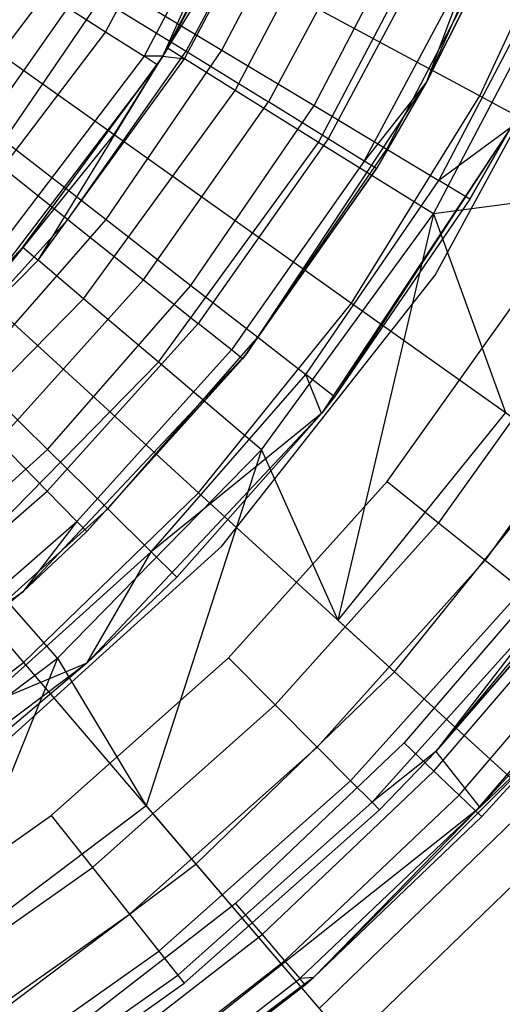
# Model space of a CAD drawing. Extents: x 0.1 to 26.5, y -19.1 to 0.
# Tile 146 of 256: x 14.512 to 14.963, y -13.504 to -12.584. Entities that reach past the tile are written whole.
import ezdxf

# ---------------------------------------------------------------- set-up
doc = ezdxf.new("R2010")
doc.units = 0
doc.header["$LTSCALE"] = 2.54
doc.layers.get('0').update_dxf_attribs({"linetype": 'CONTINUOUS'})

# ---------------------------------------------------------------- blocks, each defined once
blk = doc.blocks.new('7777_STL')
at = {"color": 0}
for p, q in [((15.01578, -12.36228, 31.75208), (14.8926, -12.64163, 31.75208)), ((15.01578, -12.36228, 31.75208), (14.8926, -12.64163, 31.75208)), ((14.70925, -12.37353, 30.28466), (14.59225, -12.59521, 30.28466)), ((14.70925, -12.37353, 30.28466), (14.59225, -12.59521, 30.28466)), ((14.74845, -12.39024, 30.36829), (14.62816, -12.61814, 30.36829)), ((14.74845, -12.39024, 30.36829), (14.62816, -12.61814, 30.36829)), ((14.6457, -12.6179, 30.461), (14.74845, -12.39024, 30.36829)), ((14.6457, -12.6179, 30.461), (14.74845, -12.39024, 30.36829)), ((14.76196, -12.396, 30.461), (14.6457, -12.6179, 30.461)), ((14.76196, -12.396, 30.461), (14.6457, -12.6179, 30.461)), ((14.65023, -12.61068, 31.27355), (14.76196, -12.396, 30.461)), ((14.65023, -12.61068, 31.27355), (14.76196, -12.396, 30.461)), ((14.75717, -12.40713, 31.27355), (14.65023, -12.61068, 31.27355)), ((14.75717, -12.40713, 31.27355), (14.65023, -12.61068, 31.27355)), ((14.66609, -12.62056, 31.55971), (14.7743, -12.41459, 31.55971)), ((14.66609, -12.62056, 31.55971), (14.7743, -12.41459, 31.55971)), ((14.71342, -12.65002, 31.841), (14.82542, -12.43684, 31.841)), ((14.71342, -12.65002, 31.841), (14.82542, -12.43684, 31.841)), ((14.66749, -12.61329, 26.61031), (14.75825, -12.44395, 26.61031)), ((14.66749, -12.61329, 26.61031), (14.75825, -12.44395, 26.61031)), ((14.70101, -12.61228, 26.45794), (14.78991, -12.44227, 26.45794)), ((14.70101, -12.61228, 26.45794), (14.78991, -12.44227, 26.45794)), ((14.94214, -12.65513, 37.3532), (15.03754, -12.4483, 37.3532)), ((14.94214, -12.65513, 37.3532), (15.03754, -12.4483, 37.3532)), ((14.79141, -12.69857, 32.11265), (14.90964, -12.47352, 32.11265)), ((14.79141, -12.69857, 32.11265), (14.90964, -12.47352, 32.11265)), ((14.84036, -12.48177, 26.80962), (14.74443, -12.66073, 26.80962)), ((14.84036, -12.48177, 26.80962), (14.74443, -12.66073, 26.80962)), ((14.78717, -12.66405, 26.64417), (14.88158, -12.48349, 26.64417)), ((14.78717, -12.66405, 26.64417), (14.88158, -12.48349, 26.64417)), ((14.89989, -12.50919, 27.01842), (14.80022, -12.69512, 27.01842)), ((14.89989, -12.50919, 27.01842), (14.80022, -12.69512, 27.01842)), ((14.85504, -12.70483, 26.84043), (14.9538, -12.51596, 26.84043)), ((14.85504, -12.70483, 26.84043), (14.9538, -12.51596, 26.84043)), ((14.36194, -12.5223, 37.69436), (14.60022, -12.69132, 37.54046)), ((14.36194, -12.5223, 37.69436), (14.60022, -12.69132, 37.54046)), ((14.60022, -12.69132, 37.54046), (14.70266, -12.52623, 37.54046)), ((14.60022, -12.69132, 37.54046), (14.70266, -12.52623, 37.54046)), ((14.70266, -12.52623, 37.54046), (14.94214, -12.65513, 37.3532)), ((14.70266, -12.52623, 37.54046), (14.94214, -12.65513, 37.3532)), ((14.83403, -12.71596, 27.23364), (14.93596, -12.5258, 27.23364)), ((14.83403, -12.71596, 27.23364), (14.93596, -12.5258, 27.23364)), ((14.8926, -12.64163, 27.45208), (14.93596, -12.5258, 27.23364)), ((14.8926, -12.64163, 27.45208), (14.93596, -12.5258, 27.23364)), ((14.89873, -12.76537, 32.37004), (15.02555, -12.52399, 32.37004)), ((14.89873, -12.76537, 32.37004), (15.02555, -12.52399, 32.37004)), ((14.8926, -12.64163, 31.75208), (14.94804, -12.53137, 27.45208)), ((14.94804, -12.53137, 27.45208), (14.8926, -12.64163, 27.45208)), ((14.8926, -12.64163, 31.75208), (14.94804, -12.53137, 27.45208)), ((14.94804, -12.53137, 27.45208), (14.8926, -12.64163, 27.45208)), ((14.90032, -12.82276, 28.47422), (15.054, -12.5395, 28.47422)), ((14.90032, -12.82276, 28.47422), (15.054, -12.5395, 28.47422)), ((14.90032, -12.82276, 29.67422), (15.054, -12.5395, 29.67422)), ((14.90032, -12.82276, 29.67422), (15.054, -12.5395, 29.67422)), ((14.90378, -12.73411, 27.04427), (15.00566, -12.53927, 27.04427)), ((14.90378, -12.73411, 27.04427), (15.00566, -12.53927, 27.04427)), ((14.46791, -12.69942, 26.42345), (14.57052, -12.55351, 26.42345)), ((14.46791, -12.69942, 26.42345), (14.57052, -12.55351, 26.42345)), ((14.49734, -12.69667, 26.28404), (14.59764, -12.55016, 26.28404)), ((14.49734, -12.69667, 26.28404), (14.59764, -12.55016, 26.28404)), ((14.57052, -12.55351, 26.42345), (14.66749, -12.61329, 26.61031)), ((14.57052, -12.55351, 26.42345), (14.66749, -12.61329, 26.61031)), ((14.59764, -12.55016, 26.28404), (14.70101, -12.61228, 26.45794)), ((14.59764, -12.55016, 26.28404), (14.70101, -12.61228, 26.45794)), ((14.53631, -12.55949, 30.21829), (14.39106, -12.75016, 30.21829)), ((14.53631, -12.55949, 30.21829), (14.39106, -12.75016, 30.21829)), ((14.53631, -12.55949, 30.21829), (14.59225, -12.59521, 30.28466)), ((14.53631, -12.55949, 30.21829), (14.59225, -12.59521, 30.28466)), ((14.59225, -12.59521, 30.28466), (14.44035, -12.79461, 30.28466)), ((14.59225, -12.59521, 30.28466), (14.44035, -12.79461, 30.28466)), ((14.59225, -12.59521, 30.28466), (14.62816, -12.61814, 30.36829)), ((14.59225, -12.59521, 30.28466), (14.62816, -12.61814, 30.36829)), ((14.59264, -12.77057, 26.45794), (14.70101, -12.61228, 26.45794)), ((14.59264, -12.77057, 26.45794), (14.70101, -12.61228, 26.45794)), ((14.65023, -12.61068, 31.27355), (14.6457, -12.6179, 31.27355)), ((14.65023, -12.61068, 31.27355), (14.6457, -12.6179, 31.27355)), ((14.65023, -12.61068, 31.27355), (14.6457, -12.6179, 30.461)), ((14.65023, -12.61068, 31.27355), (14.6457, -12.6179, 30.461)), ((14.66609, -12.62056, 31.55971), (14.65023, -12.61068, 31.27355)), ((14.66609, -12.62056, 31.55971), (14.65023, -12.61068, 31.27355)), ((14.70101, -12.61228, 26.45794), (14.78717, -12.66405, 26.64417)), ((14.70101, -12.61228, 26.45794), (14.78717, -12.66405, 26.64417)), ((14.62816, -12.61814, 30.36829), (14.472, -12.82314, 30.36829)), ((14.62816, -12.61814, 30.36829), (14.472, -12.82314, 30.36829)), ((14.6457, -12.6179, 31.27355), (14.51479, -12.79649, 31.27355)), ((14.6457, -12.6179, 31.27355), (14.51479, -12.79649, 31.27355)), ((14.52905, -12.80857, 31.55971), (14.6457, -12.6179, 31.27355)), ((14.52905, -12.80857, 31.55971), (14.6457, -12.6179, 31.27355)), ((14.52905, -12.80857, 31.55971), (14.66609, -12.62056, 31.55971)), ((14.52905, -12.80857, 31.55971), (14.66609, -12.62056, 31.55971)), ((14.55697, -12.77045, 26.61031), (14.66749, -12.61329, 26.61031)), ((14.55697, -12.77045, 26.61031), (14.66749, -12.61329, 26.61031)), ((14.6457, -12.6179, 30.461), (14.62816, -12.61814, 30.36829)), ((14.6457, -12.6179, 30.461), (14.62816, -12.61814, 30.36829)), ((14.64054, -12.62605, 30.461), (14.62816, -12.61814, 30.36829)), ((14.64054, -12.62605, 30.461), (14.62816, -12.61814, 30.36829)), ((14.6457, -12.6179, 31.27355), (14.64054, -12.62605, 30.461)), ((14.6457, -12.6179, 31.27355), (14.64054, -12.62605, 30.461)), ((14.6457, -12.6179, 30.461), (14.64054, -12.62605, 30.461)), ((14.6457, -12.6179, 30.461), (14.64054, -12.62605, 30.461)), ((14.6457, -12.6179, 31.27355), (14.66609, -12.62056, 31.55971)), ((14.6457, -12.6179, 31.27355), (14.66609, -12.62056, 31.55971)), ((14.6457, -12.6179, 31.27355), (14.6457, -12.6179, 30.461)), ((14.6457, -12.6179, 31.27355), (14.6457, -12.6179, 30.461)), ((14.71342, -12.65002, 31.841), (14.66609, -12.62056, 31.55971)), ((14.71342, -12.65002, 31.841), (14.66609, -12.62056, 31.55971)), ((14.66749, -12.61329, 26.61031), (14.74443, -12.66073, 26.80962)), ((14.66749, -12.61329, 26.61031), (14.74443, -12.66073, 26.80962)), ((14.64054, -12.62605, 30.461), (14.4829, -12.83297, 30.461)), ((14.64054, -12.62605, 30.461), (14.4829, -12.83297, 30.461)), ((14.51479, -12.79649, 31.27355), (14.64054, -12.62605, 30.461)), ((14.51479, -12.79649, 31.27355), (14.64054, -12.62605, 30.461)), ((14.8926, -12.64163, 31.75208), (14.72398, -12.89614, 31.75208)), ((14.8926, -12.64163, 31.75208), (14.72398, -12.89614, 31.75208)), ((14.8926, -12.64163, 27.45208), (14.83403, -12.71596, 27.23364)), ((14.8926, -12.64163, 27.45208), (14.83403, -12.71596, 27.23364)), ((14.8926, -12.64163, 31.75208), (14.84536, -12.72294, 27.45208)), ((14.8926, -12.64163, 31.75208), (14.84536, -12.72294, 27.45208)), ((14.8926, -12.64163, 27.45208), (14.84536, -12.72294, 27.45208)), ((14.8926, -12.64163, 27.45208), (14.84536, -12.72294, 27.45208)), ((14.8926, -12.64163, 31.75208), (14.8926, -12.64163, 27.45208)), ((14.8926, -12.64163, 31.75208), (14.8926, -12.64163, 27.45208)), ((14.57158, -12.84461, 31.841), (14.71342, -12.65002, 31.841)), ((14.57158, -12.84461, 31.841), (14.71342, -12.65002, 31.841)), ((14.79141, -12.69857, 32.11265), (14.71342, -12.65002, 31.841)), ((14.79141, -12.69857, 32.11265), (14.71342, -12.65002, 31.841)), ((14.82204, -12.84867, 37.3532), (14.94214, -12.65513, 37.3532)), ((14.82204, -12.84867, 37.3532), (14.94214, -12.65513, 37.3532)), ((14.94214, -12.65513, 37.3532), (15.1605, -12.77266, 37.13517)), ((14.94214, -12.65513, 37.3532), (15.1605, -12.77266, 37.13517)), ((14.62764, -12.82682, 26.80962), (14.74443, -12.66073, 26.80962)), ((14.62764, -12.82682, 26.80962), (14.74443, -12.66073, 26.80962)), ((14.67207, -12.83217, 26.64417), (14.78717, -12.66405, 26.64417)), ((14.67207, -12.83217, 26.64417), (14.78717, -12.66405, 26.64417)), ((14.80022, -12.69512, 27.01842), (14.74443, -12.66073, 26.80962)), ((14.80022, -12.69512, 27.01842), (14.74443, -12.66073, 26.80962)), ((14.78717, -12.66405, 26.64417), (14.85504, -12.70483, 26.84043)), ((14.78717, -12.66405, 26.64417), (14.85504, -12.70483, 26.84043)), ((14.97119, -12.68458, 31.75208), (14.79418, -12.95176, 27.25318)), ((14.97119, -12.68458, 31.75208), (14.79418, -12.95176, 27.25318)), ((14.97119, -12.68458, 31.75208), (14.79418, -12.95176, 31.75208)), ((14.97119, -12.68458, 31.75208), (14.79418, -12.95176, 31.75208)), ((14.97119, -12.68458, 31.75208), (14.80632, -12.93628, 27.25318)), ((14.97119, -12.68458, 31.75208), (14.80632, -12.93628, 27.25318)), ((14.97119, -12.68458, 27.25318), (14.90378, -12.73411, 27.04427)), ((14.97119, -12.68458, 27.25318), (14.90378, -12.73411, 27.04427)), ((14.97119, -12.68458, 27.25318), (14.93279, -12.75154, 27.25318)), ((14.93279, -12.75154, 27.25318), (14.97119, -12.68458, 31.75208)), ((14.93279, -12.75154, 27.25318), (14.97119, -12.68458, 31.75208)), ((14.97119, -12.68458, 27.25318), (14.93279, -12.75154, 27.25318)), ((14.47827, -12.84257, 37.54046), (14.60022, -12.69132, 37.54046)), ((14.47827, -12.84257, 37.54046), (14.60022, -12.69132, 37.54046)), ((14.60022, -12.69132, 37.54046), (14.82204, -12.84867, 37.3532)), ((14.60022, -12.69132, 37.54046), (14.82204, -12.84867, 37.3532)), ((14.80022, -12.69512, 27.01842), (14.67887, -12.86768, 27.01842)), ((14.80022, -12.69512, 27.01842), (14.67887, -12.86768, 27.01842)), ((14.83403, -12.71596, 27.23364), (14.80022, -12.69512, 27.01842)), ((14.83403, -12.71596, 27.23364), (14.80022, -12.69512, 27.01842)), ((14.46791, -12.69942, 26.42345), (14.55697, -12.77045, 26.61031)), ((14.46791, -12.69942, 26.42345), (14.55697, -12.77045, 26.61031)), ((14.49734, -12.69667, 26.28404), (14.59264, -12.77057, 26.45794)), ((14.49734, -12.69667, 26.28404), (14.59264, -12.77057, 26.45794)), ((14.64167, -12.904, 32.11265), (14.79141, -12.69857, 32.11265)), ((14.64167, -12.904, 32.11265), (14.79141, -12.69857, 32.11265)), ((14.89873, -12.76537, 32.37004), (14.79141, -12.69857, 32.11265)), ((14.89873, -12.76537, 32.37004), (14.79141, -12.69857, 32.11265)), ((14.73464, -12.88069, 26.84043), (14.85504, -12.70483, 26.84043)), ((14.73464, -12.88069, 26.84043), (14.85504, -12.70483, 26.84043)), ((14.85504, -12.70483, 26.84043), (14.90378, -12.73411, 27.04427)), ((14.85504, -12.70483, 26.84043), (14.90378, -12.73411, 27.04427)), ((14.83403, -12.71596, 27.23364), (14.70992, -12.89245, 27.23364)), ((14.83403, -12.71596, 27.23364), (14.70992, -12.89245, 27.23364)), ((14.84536, -12.72294, 27.45208), (14.83403, -12.71596, 27.23364)), ((14.84536, -12.72294, 27.45208), (14.83403, -12.71596, 27.23364)), ((14.84536, -12.72294, 27.45208), (14.72032, -12.90075, 27.45208)), ((14.84536, -12.72294, 27.45208), (14.72032, -12.90075, 27.45208)), ((14.72398, -12.89614, 31.75208), (14.84536, -12.72294, 27.45208)), ((14.72398, -12.89614, 31.75208), (14.84536, -12.72294, 27.45208)), ((14.77958, -12.91554, 27.04427), (14.90378, -12.73411, 27.04427)), ((14.77958, -12.91554, 27.04427), (14.90378, -12.73411, 27.04427)), ((15.09761, -12.73881, 32.60881), (14.89873, -12.76537, 32.37004)), ((15.09761, -12.73881, 32.60881), (14.89873, -12.76537, 32.37004)), ((14.93279, -12.75154, 27.25318), (14.90378, -12.73411, 27.04427)), ((14.93279, -12.75154, 27.25318), (14.90378, -12.73411, 27.04427)), ((14.93279, -12.75154, 27.25318), (14.80632, -12.93628, 27.25318)), ((14.93279, -12.75154, 27.25318), (14.80632, -12.93628, 27.25318)), ((14.73812, -12.98572, 32.37004), (14.89873, -12.76537, 32.37004)), ((14.73812, -12.98572, 32.37004), (14.89873, -12.76537, 32.37004)), ((14.89873, -12.76537, 32.37004), (14.80944, -13.14506, 32.60881)), ((14.89873, -12.76537, 32.37004), (14.80944, -13.14506, 32.60881)), ((14.89873, -12.76537, 32.37004), (14.96606, -12.95082, 32.60881)), ((14.89873, -12.76537, 32.37004), (14.96606, -12.95082, 32.60881)), ((14.42831, -12.91315, 26.61031), (14.55697, -12.77045, 26.61031)), ((14.42831, -12.91315, 26.61031), (14.55697, -12.77045, 26.61031)), ((14.46631, -12.91494, 26.45794), (14.59264, -12.77057, 26.45794)), ((14.46631, -12.91494, 26.45794), (14.59264, -12.77057, 26.45794)), ((14.55697, -12.77045, 26.61031), (14.62764, -12.82682, 26.80962)), ((14.55697, -12.77045, 26.61031), (14.62764, -12.82682, 26.80962)), ((14.59264, -12.77057, 26.45794), (14.67207, -12.83217, 26.64417)), ((14.59264, -12.77057, 26.45794), (14.67207, -12.83217, 26.64417)), ((14.51479, -12.79649, 31.27355), (14.36609, -12.97463, 31.55971)), ((14.51479, -12.79649, 31.27355), (14.36609, -12.97463, 31.55971)), ((14.51479, -12.79649, 31.27355), (14.41617, -12.90258, 31.27355)), ((14.51479, -12.79649, 31.27355), (14.41617, -12.90258, 31.27355)), ((14.51479, -12.79649, 31.27355), (14.4829, -12.83297, 30.461)), ((14.51479, -12.79649, 31.27355), (14.4829, -12.83297, 30.461)), ((14.51479, -12.79649, 31.27355), (14.52905, -12.80857, 31.55971)), ((14.51479, -12.79649, 31.27355), (14.52905, -12.80857, 31.55971)), ((14.52905, -12.80857, 31.55971), (14.36609, -12.97463, 31.55971)), ((14.52905, -12.80857, 31.55971), (14.36609, -12.97463, 31.55971)), ((14.57158, -12.84461, 31.841), (14.52905, -12.80857, 31.55971)), ((14.57158, -12.84461, 31.841), (14.52905, -12.80857, 31.55971)), ((14.70098, -13.07597, 28.47422), (14.90032, -12.82276, 28.47422)), ((14.70098, -13.07597, 28.47422), (14.90032, -12.82276, 28.47422)), ((14.70098, -13.07597, 29.67422), (14.90032, -12.82276, 29.67422)), ((14.70098, -13.07597, 29.67422), (14.90032, -12.82276, 29.67422)), ((14.90032, -12.82276, 28.47422), (14.90032, -12.82276, 29.67422)), ((14.90032, -12.82276, 28.47422), (14.90032, -12.82276, 29.67422)), ((14.49167, -12.97762, 26.80962), (14.62764, -12.82682, 26.80962)), ((14.49167, -12.97762, 26.80962), (14.62764, -12.82682, 26.80962)), ((14.53789, -12.9855, 26.64417), (14.67207, -12.83217, 26.64417)), ((14.53789, -12.9855, 26.64417), (14.67207, -12.83217, 26.64417)), ((14.62764, -12.82682, 26.80962), (14.67887, -12.86768, 27.01842)), ((14.62764, -12.82682, 26.80962), (14.67887, -12.86768, 27.01842)), ((14.67207, -12.83217, 26.64417), (14.73464, -12.88069, 26.84043)), ((14.67207, -12.83217, 26.64417), (14.73464, -12.88069, 26.84043)), ((14.85537, -13.01533, 29.67422), (14.98418, -12.83488, 29.67422)), ((14.85537, -13.01533, 29.67422), (14.98418, -12.83488, 29.67422)), ((14.40292, -13.01648, 31.841), (14.57158, -12.84461, 31.841)), ((14.40292, -13.01648, 31.841), (14.57158, -12.84461, 31.841)), ((14.47827, -12.84257, 37.54046), (14.67907, -13.02598, 37.3532)), ((14.47827, -12.84257, 37.54046), (14.67907, -13.02598, 37.3532)), ((14.64167, -12.904, 32.11265), (14.57158, -12.84461, 31.841)), ((14.64167, -12.904, 32.11265), (14.57158, -12.84461, 31.841)), ((14.67907, -13.02598, 37.3532), (14.82204, -12.84867, 37.3532)), ((14.67907, -13.02598, 37.3532), (14.82204, -12.84867, 37.3532)), ((14.82204, -12.84867, 37.3532), (15.02431, -12.99214, 37.13517)), ((14.82204, -12.84867, 37.3532), (15.02431, -12.99214, 37.13517)), ((14.53761, -13.02437, 27.01842), (14.67887, -12.86768, 27.01842)), ((14.53761, -13.02437, 27.01842), (14.67887, -12.86768, 27.01842)), ((14.70992, -12.89245, 27.23364), (14.67887, -12.86768, 27.01842)), ((14.70992, -12.89245, 27.23364), (14.67887, -12.86768, 27.01842)), ((15.03641, -12.86791, 29.66443), (14.90359, -13.054, 29.66443)), ((15.03641, -12.86791, 29.66443), (14.90359, -13.054, 29.66443)), ((14.59429, -13.04108, 26.84043), (14.73464, -12.88069, 26.84043)), ((14.59429, -13.04108, 26.84043), (14.73464, -12.88069, 26.84043)), ((14.73464, -12.88069, 26.84043), (14.77958, -12.91554, 27.04427)), ((14.73464, -12.88069, 26.84043), (14.77958, -12.91554, 27.04427)), ((14.72398, -12.89614, 31.75208), (14.51478, -13.1185, 31.75208)), ((14.72398, -12.89614, 31.75208), (14.51478, -13.1185, 31.75208)), ((14.70992, -12.89245, 27.23364), (14.56545, -13.05269, 27.23364)), ((14.70992, -12.89245, 27.23364), (14.56545, -13.05269, 27.23364)), ((14.72398, -12.89614, 31.75208), (14.57477, -13.06218, 27.45208)), ((14.72398, -12.89614, 31.75208), (14.57477, -13.06218, 27.45208)), ((14.72032, -12.90075, 27.45208), (14.70992, -12.89245, 27.23364)), ((14.72032, -12.90075, 27.45208), (14.70992, -12.89245, 27.23364)), ((14.72398, -12.89614, 31.75208), (14.72032, -12.90075, 27.45208)), ((14.72398, -12.89614, 31.75208), (14.72032, -12.90075, 27.45208)), ((14.46362, -13.08544, 32.11265), (14.64167, -12.904, 32.11265)), ((14.46362, -13.08544, 32.11265), (14.64167, -12.904, 32.11265)), ((14.72032, -12.90075, 27.45208), (14.57477, -13.06218, 27.45208)), ((14.72032, -12.90075, 27.45208), (14.57477, -13.06218, 27.45208)), ((14.73812, -12.98572, 32.37004), (14.64167, -12.904, 32.11265)), ((14.73812, -12.98572, 32.37004), (14.64167, -12.904, 32.11265)), ((15.08354, -12.8977, 29.63603), (14.94708, -13.08889, 29.63603)), ((15.08354, -12.8977, 29.63603), (14.94708, -13.08889, 29.63603)), ((14.46631, -12.91494, 26.45794), (14.53789, -12.9855, 26.64417)), ((14.46631, -12.91494, 26.45794), (14.53789, -12.9855, 26.64417)), ((14.63478, -13.081, 27.04427), (14.77958, -12.91554, 27.04427)), ((14.63478, -13.081, 27.04427), (14.77958, -12.91554, 27.04427)), ((14.80632, -12.93628, 27.25318), (14.77958, -12.91554, 27.04427)), ((14.80632, -12.93628, 27.25318), (14.77958, -12.91554, 27.04427)), ((14.79418, -12.95176, 27.25318), (14.77958, -12.91554, 27.04427)), ((14.79418, -12.95176, 27.25318), (14.77958, -12.91554, 27.04427)), ((14.80632, -12.93628, 27.25318), (14.79418, -12.95176, 27.25318)), ((14.80632, -12.93628, 27.25318), (14.79418, -12.95176, 27.25318)), ((14.79418, -12.95176, 31.75208), (14.57457, -13.18518, 31.75208)), ((14.79418, -12.95176, 31.75208), (14.57457, -13.18518, 31.75208)), ((14.79418, -12.95176, 27.25318), (14.63478, -13.081, 27.04427)), ((14.79418, -12.95176, 27.25318), (14.63478, -13.081, 27.04427)), ((14.79418, -12.95176, 27.25318), (14.65889, -13.10475, 27.25318)), ((14.79418, -12.95176, 31.75208), (14.65889, -13.10475, 27.25318)), ((14.79418, -12.95176, 27.25318), (14.65889, -13.10475, 27.25318)), ((14.79418, -12.95176, 31.75208), (14.65889, -13.10475, 27.25318)), ((14.79418, -12.95176, 31.75208), (14.79418, -12.95176, 27.25318)), ((14.79418, -12.95176, 31.75208), (14.79418, -12.95176, 27.25318)), ((14.96606, -12.95082, 32.60881), (14.80944, -13.14506, 32.60881)), ((14.96606, -12.95082, 32.60881), (14.80944, -13.14506, 32.60881)), ((14.33866, -12.97769, 37.54046), (14.5154, -13.18439, 37.3532)), ((14.33866, -12.97769, 37.54046), (14.5154, -13.18439, 37.3532)), ((14.49167, -12.97762, 26.80962), (14.53761, -13.02437, 27.01842)), ((14.49167, -12.97762, 26.80962), (14.53761, -13.02437, 27.01842)), ((14.38652, -13.12188, 26.64417), (14.53789, -12.9855, 26.64417)), ((14.38652, -13.12188, 26.64417), (14.53789, -12.9855, 26.64417)), ((14.53789, -12.9855, 26.64417), (14.59429, -13.04108, 26.84043)), ((14.53789, -12.9855, 26.64417), (14.59429, -13.04108, 26.84043)), ((14.54714, -13.18034, 32.37004), (14.73812, -12.98572, 32.37004)), ((14.54714, -13.18034, 32.37004), (14.73812, -12.98572, 32.37004)), ((14.73812, -12.98572, 32.37004), (14.63015, -13.31858, 32.60881)), ((14.73812, -12.98572, 32.37004), (14.63015, -13.31858, 32.60881)), ((14.73812, -12.98572, 32.37004), (14.80944, -13.14506, 32.60881)), ((14.73812, -12.98572, 32.37004), (14.80944, -13.14506, 32.60881)), ((14.86218, -13.19323, 37.13517), (15.02431, -12.99214, 37.13517)), ((14.86218, -13.19323, 37.13517), (15.02431, -12.99214, 37.13517)), ((14.70718, -13.18023, 29.67422), (14.85537, -13.01533, 29.67422)), ((14.70718, -13.18023, 29.67422), (14.85537, -13.01533, 29.67422)), ((14.85537, -13.01533, 29.67422), (14.90359, -13.054, 29.66443)), ((14.85537, -13.01533, 29.67422), (14.90359, -13.054, 29.66443)), ((14.37849, -13.16288, 27.01842), (14.53761, -13.02437, 27.01842)), ((14.37849, -13.16288, 27.01842), (14.53761, -13.02437, 27.01842)), ((14.5154, -13.18439, 37.3532), (14.67907, -13.02598, 37.3532)), ((14.5154, -13.18439, 37.3532), (14.67907, -13.02598, 37.3532)), ((14.53761, -13.02437, 27.01842), (14.56545, -13.05269, 27.23364)), ((14.53761, -13.02437, 27.01842), (14.56545, -13.05269, 27.23364)), ((14.67907, -13.02598, 37.3532), (14.86218, -13.19323, 37.13517)), ((14.67907, -13.02598, 37.3532), (14.86218, -13.19323, 37.13517)), ((14.43594, -13.18374, 26.84043), (14.59429, -13.04108, 26.84043)), ((14.43594, -13.18374, 26.84043), (14.59429, -13.04108, 26.84043)), ((14.59429, -13.04108, 26.84043), (14.63478, -13.081, 27.04427)), ((14.59429, -13.04108, 26.84043), (14.63478, -13.081, 27.04427)), ((14.40271, -13.19435, 27.23364), (14.56545, -13.05269, 27.23364)), ((14.40271, -13.19435, 27.23364), (14.56545, -13.05269, 27.23364)), ((14.56545, -13.05269, 27.23364), (14.51478, -13.1185, 27.45208)), ((14.56545, -13.05269, 27.23364), (14.51478, -13.1185, 27.45208)), ((14.57477, -13.06218, 27.45208), (14.56545, -13.05269, 27.23364)), ((14.57477, -13.06218, 27.45208), (14.56545, -13.05269, 27.23364)), ((14.51478, -13.1185, 31.75208), (14.57477, -13.06218, 27.45208)), ((14.57477, -13.06218, 27.45208), (14.51478, -13.1185, 27.45208)), ((14.51478, -13.1185, 31.75208), (14.57477, -13.06218, 27.45208)), ((14.57477, -13.06218, 27.45208), (14.51478, -13.1185, 27.45208)), ((14.90359, -13.054, 29.66443), (14.75076, -13.22406, 29.66443)), ((14.90359, -13.054, 29.66443), (14.75076, -13.22406, 29.66443)), ((15.07151, -13.06193, 28.87422), (14.90094, -13.26775, 28.87422)), ((15.07151, -13.06193, 28.87422), (14.90094, -13.26775, 28.87422)), ((14.90359, -13.054, 29.66443), (14.94708, -13.08889, 29.63603)), ((14.90359, -13.054, 29.66443), (14.94708, -13.08889, 29.63603)), ((14.46172, -13.29186, 28.47422), (14.70098, -13.07597, 28.47422)), ((14.46172, -13.29186, 28.47422), (14.70098, -13.07597, 28.47422)), ((14.46172, -13.29186, 29.67422), (14.70098, -13.07597, 29.67422)), ((14.46172, -13.29186, 29.67422), (14.70098, -13.07597, 29.67422)), ((14.47144, -13.22817, 27.04427), (14.63478, -13.081, 27.04427)), ((14.47144, -13.22817, 27.04427), (14.63478, -13.081, 27.04427)), ((14.57457, -13.18518, 27.25318), (14.63478, -13.081, 27.04427)), ((14.57457, -13.18518, 27.25318), (14.63478, -13.081, 27.04427)), ((14.65889, -13.10475, 27.25318), (14.63478, -13.081, 27.04427)), ((14.65889, -13.10475, 27.25318), (14.63478, -13.081, 27.04427)), ((14.70098, -13.07597, 28.47422), (14.70098, -13.07597, 29.67422)), ((14.70098, -13.07597, 28.47422), (14.70098, -13.07597, 29.67422)), ((14.54714, -13.18034, 32.37004), (14.46362, -13.08544, 32.11265)), ((14.54714, -13.18034, 32.37004), (14.46362, -13.08544, 32.11265)), ((14.94708, -13.08889, 29.63603), (14.79007, -13.26359, 29.63603)), ((14.94708, -13.08889, 29.63603), (14.79007, -13.26359, 29.63603)), ((14.94708, -13.08889, 29.63603), (14.98159, -13.11657, 29.59178)), ((14.94708, -13.08889, 29.63603), (14.98159, -13.11657, 29.59178)), ((15.01329, -13.09436, 25.37834), (14.87143, -13.25962, 25.37834)), ((15.01329, -13.09436, 25.37834), (14.87143, -13.25962, 25.37834)), ((14.65889, -13.10475, 27.25318), (14.57457, -13.18518, 27.25318)), ((14.57457, -13.18518, 31.75208), (14.65889, -13.10475, 27.25318)), ((14.57457, -13.18518, 31.75208), (14.65889, -13.10475, 27.25318)), ((14.65889, -13.10475, 27.25318), (14.57457, -13.18518, 27.25318)), ((14.98159, -13.11657, 29.59178), (14.82127, -13.29497, 29.59178)), ((14.98159, -13.11657, 29.59178), (14.82127, -13.29497, 29.59178)), ((14.89917, -13.28598, 25.38596), (15.04356, -13.11779, 25.38596)), ((14.89917, -13.28598, 25.38596), (15.04356, -13.11779, 25.38596)), ((14.51478, -13.1185, 31.75208), (14.271, -13.3023, 31.75208)), ((14.51478, -13.1185, 31.75208), (14.271, -13.3023, 31.75208)), ((14.40271, -13.19435, 27.23364), (14.51478, -13.1185, 27.45208)), ((14.40271, -13.19435, 27.23364), (14.51478, -13.1185, 27.45208)), ((14.51478, -13.1185, 31.75208), (14.41082, -13.2049, 27.45208)), ((14.51478, -13.1185, 31.75208), (14.41082, -13.2049, 27.45208)), ((14.51478, -13.1185, 27.45208), (14.41082, -13.2049, 27.45208)), ((14.51478, -13.1185, 27.45208), (14.41082, -13.2049, 27.45208)), ((14.51478, -13.1185, 31.75208), (14.51478, -13.1185, 27.45208)), ((14.51478, -13.1185, 31.75208), (14.51478, -13.1185, 27.45208)), ((15.00375, -13.13435, 29.53603), (14.8413, -13.31511, 29.53603)), ((15.00375, -13.13435, 29.53603), (14.8413, -13.31511, 29.53603)), ((15.00375, -13.13435, 29.53603), (14.90094, -13.26775, 29.47422)), ((15.00375, -13.13435, 29.53603), (14.90094, -13.26775, 29.47422)), ((14.80944, -13.14506, 32.60881), (14.99318, -13.31288, 32.97069)), ((14.80944, -13.14506, 32.60881), (14.99318, -13.31288, 32.97069)), ((14.90094, -13.26775, 28.87422), (15.01139, -13.14047, 29.47422)), ((15.01139, -13.14047, 29.47422), (14.90094, -13.26775, 29.47422)), ((14.90094, -13.26775, 28.87422), (15.01139, -13.14047, 29.47422)), ((15.01139, -13.14047, 29.47422), (14.90094, -13.26775, 29.47422)), ((14.92268, -13.30833, 25.40763), (15.06921, -13.13765, 25.40763)), ((14.92268, -13.30833, 25.40763), (15.06921, -13.13765, 25.40763)), ((14.93839, -13.32327, 25.44008), (15.08635, -13.15092, 25.44008)), ((14.93839, -13.32327, 25.44008), (15.08635, -13.15092, 25.44008)), ((15.09237, -13.15558, 25.47834), (14.93839, -13.32327, 25.44008)), ((15.09237, -13.15558, 25.47834), (14.93839, -13.32327, 25.44008)), ((14.32986, -13.34507, 32.37004), (14.54714, -13.18034, 32.37004)), ((14.32986, -13.34507, 32.37004), (14.54714, -13.18034, 32.37004)), ((14.54714, -13.18034, 32.37004), (14.43089, -13.46875, 32.60881)), ((14.54714, -13.18034, 32.37004), (14.43089, -13.46875, 32.60881)), ((14.54145, -13.3275, 29.67422), (14.70718, -13.18023, 29.67422)), ((14.54145, -13.3275, 29.67422), (14.70718, -13.18023, 29.67422)), ((14.54714, -13.18034, 32.37004), (14.63015, -13.31858, 32.60881)), ((14.54714, -13.18034, 32.37004), (14.63015, -13.31858, 32.60881)), ((14.70718, -13.18023, 29.67422), (14.75076, -13.22406, 29.66443)), ((14.70718, -13.18023, 29.67422), (14.75076, -13.22406, 29.66443)), ((14.57457, -13.18518, 31.75208), (14.31866, -13.37813, 31.75208)), ((14.57457, -13.18518, 31.75208), (14.31866, -13.37813, 31.75208)), ((14.3335, -13.32147, 37.3532), (14.5154, -13.18439, 37.3532)), ((14.3335, -13.32147, 37.3532), (14.5154, -13.18439, 37.3532)), ((14.57457, -13.18518, 27.25318), (14.47144, -13.22817, 27.04427)), ((14.57457, -13.18518, 27.25318), (14.47144, -13.22817, 27.04427)), ((14.57457, -13.18518, 27.25318), (14.49256, -13.25461, 27.25318)), ((14.57457, -13.18518, 31.75208), (14.49256, -13.25461, 27.25318)), ((14.57457, -13.18518, 27.25318), (14.49256, -13.25461, 27.25318)), ((14.57457, -13.18518, 31.75208), (14.49256, -13.25461, 27.25318)), ((14.5154, -13.18439, 37.3532), (14.67656, -13.37286, 37.13517)), ((14.5154, -13.18439, 37.3532), (14.67656, -13.37286, 37.13517)), ((14.57457, -13.18518, 31.75208), (14.57457, -13.18518, 27.25318)), ((14.57457, -13.18518, 31.75208), (14.57457, -13.18518, 27.25318)), ((14.67656, -13.37286, 37.13517), (14.86218, -13.19323, 37.13517)), ((14.67656, -13.37286, 37.13517), (14.86218, -13.19323, 37.13517)), ((14.86218, -13.19323, 37.13517), (15.02502, -13.34197, 36.88943)), ((14.86218, -13.19323, 37.13517), (15.02502, -13.34197, 36.88943)), ((14.57985, -13.37593, 29.66443), (14.75076, -13.22406, 29.66443)), ((14.57985, -13.37593, 29.66443), (14.75076, -13.22406, 29.66443)), ((14.75076, -13.22406, 29.66443), (14.79007, -13.26359, 29.63603)), ((14.75076, -13.22406, 29.66443), (14.79007, -13.26359, 29.63603)), ((15.01356, -13.25178, 28.37834), (14.78656, -13.47878, 28.37834)), ((15.01356, -13.25178, 28.37834), (14.78656, -13.47878, 28.37834)), ((15.01356, -13.25178, 25.47834), (14.93839, -13.32327, 25.44008)), ((15.01356, -13.25178, 25.47834), (14.93839, -13.32327, 25.44008)), ((14.94391, -13.32851, 25.47834), (15.01356, -13.25178, 28.37834)), ((14.94391, -13.32851, 25.47834), (15.01356, -13.25178, 28.37834)), ((14.94391, -13.32851, 25.47834), (15.01356, -13.25178, 25.47834)), ((14.94391, -13.32851, 25.47834), (15.01356, -13.25178, 25.47834)), ((14.61449, -13.41962, 29.63603), (14.79007, -13.26359, 29.63603)), ((14.61449, -13.41962, 29.63603), (14.79007, -13.26359, 29.63603)), ((14.87143, -13.25962, 25.37834), (14.71358, -13.40967, 25.37834)), ((14.87143, -13.25962, 25.37834), (14.71358, -13.40967, 25.37834)), ((14.79007, -13.26359, 29.63603), (14.82127, -13.29497, 29.59178)), ((14.79007, -13.26359, 29.63603), (14.82127, -13.29497, 29.59178)), ((14.87143, -13.25962, 25.37834), (14.89917, -13.28598, 25.38596)), ((14.87143, -13.25962, 25.37834), (14.89917, -13.28598, 25.38596)), ((14.90094, -13.26775, 29.47422), (14.8413, -13.31511, 29.53603)), ((14.90094, -13.26775, 29.47422), (14.8413, -13.31511, 29.53603)), ((14.8482, -13.32205, 29.47422), (14.90094, -13.26775, 29.47422)), ((14.8482, -13.32205, 29.47422), (14.90094, -13.26775, 29.47422)), ((14.90094, -13.26775, 28.87422), (14.94225, -13.31984, 28.87422)), ((14.90094, -13.26775, 29.47422), (14.90094, -13.26775, 28.87422)), ((14.90094, -13.26775, 29.47422), (14.94225, -13.31984, 29.47422)), ((14.90094, -13.26775, 28.87422), (14.94225, -13.31984, 28.87422)), ((14.90094, -13.26775, 29.47422), (14.90094, -13.26775, 28.87422)), ((14.90094, -13.26775, 29.47422), (14.94225, -13.31984, 29.47422)), ((14.73851, -13.4387, 25.38596), (14.89917, -13.28598, 25.38596)), ((14.73851, -13.4387, 25.38596), (14.89917, -13.28598, 25.38596)), ((14.89917, -13.28598, 25.38596), (14.92268, -13.30833, 25.40763)), ((14.89917, -13.28598, 25.38596), (14.92268, -13.30833, 25.40763)), ((14.64198, -13.45429, 29.59178), (14.82127, -13.29497, 29.59178)), ((14.64198, -13.45429, 29.59178), (14.82127, -13.29497, 29.59178)), ((14.82127, -13.29497, 29.59178), (14.8413, -13.31511, 29.53603)), ((14.82127, -13.29497, 29.59178), (14.8413, -13.31511, 29.53603)), ((14.75964, -13.46332, 25.40763), (14.92268, -13.30833, 25.40763)), ((14.75964, -13.46332, 25.40763), (14.92268, -13.30833, 25.40763)), ((14.92268, -13.30833, 25.40763), (14.93839, -13.32327, 25.44008)), ((14.92268, -13.30833, 25.40763), (14.93839, -13.32327, 25.44008)), ((14.63015, -13.31858, 32.60881), (14.43089, -13.46875, 32.60881)), ((14.63015, -13.31858, 32.60881), (14.43089, -13.46875, 32.60881)), ((14.94225, -13.31984, 28.87422), (14.44261, -13.716, 28.87422)), ((14.94225, -13.31984, 29.47422), (14.44261, -13.716, 29.47422)), ((14.94225, -13.31984, 28.87422), (14.44261, -13.716, 28.87422)), ((14.94225, -13.31984, 29.47422), (14.44261, -13.716, 29.47422)), ((14.63015, -13.31858, 32.60881), (14.79187, -13.50771, 32.97069)), ((14.63015, -13.31858, 32.60881), (14.79187, -13.50771, 32.97069)), ((14.65963, -13.47655, 29.53603), (14.8413, -13.31511, 29.53603)), ((14.65963, -13.47655, 29.53603), (14.8413, -13.31511, 29.53603)), ((14.79187, -13.50771, 32.97069), (14.99318, -13.31288, 32.97069)), ((14.79187, -13.50771, 32.97069), (14.99318, -13.31288, 32.97069)), ((14.8413, -13.31511, 29.53603), (14.8482, -13.32205, 29.47422)), ((14.8413, -13.31511, 29.53603), (14.8482, -13.32205, 29.47422)), ((14.94225, -13.31984, 29.47422), (14.94225, -13.31984, 28.87422)), ((14.94225, -13.31984, 29.47422), (14.94225, -13.31984, 28.87422)), ((14.36028, -13.45529, 29.67422), (14.54145, -13.3275, 29.67422)), ((14.36028, -13.45529, 29.67422), (14.54145, -13.3275, 29.67422)), ((14.54145, -13.3275, 29.67422), (14.57985, -13.37593, 29.66443)), ((14.54145, -13.3275, 29.67422), (14.57985, -13.37593, 29.66443)), ((14.66571, -13.48422, 29.47422), (14.8482, -13.32205, 29.47422)), ((14.66571, -13.48422, 29.47422), (14.8482, -13.32205, 29.47422)), ((14.77376, -13.47977, 25.44008), (14.93839, -13.32327, 25.44008)), ((14.77376, -13.47977, 25.44008), (14.93839, -13.32327, 25.44008)), ((14.78656, -13.47878, 25.47834), (14.93839, -13.32327, 25.44008)), ((14.78656, -13.47878, 25.47834), (14.93839, -13.32327, 25.44008)), ((14.78656, -13.47878, 25.47834), (14.94391, -13.32851, 25.47834)), ((14.94391, -13.32851, 25.47834), (14.78656, -13.47878, 28.37834)), ((14.94391, -13.32851, 25.47834), (14.78656, -13.47878, 28.37834)), ((14.78656, -13.47878, 25.47834), (14.94391, -13.32851, 25.47834)), ((14.94391, -13.32851, 25.47834), (14.93839, -13.32327, 25.44008)), ((14.94391, -13.32851, 25.47834), (14.93839, -13.32327, 25.44008)), ((14.81989, -13.54049, 36.88943), (15.02502, -13.34197, 36.88943)), ((14.81989, -13.54049, 36.88943), (15.02502, -13.34197, 36.88943)), ((14.39301, -13.50771, 29.66443), (14.57985, -13.37593, 29.66443)), ((14.39301, -13.50771, 29.66443), (14.57985, -13.37593, 29.66443)), ((14.47028, -13.52833, 37.13517), (14.67656, -13.37286, 37.13517)), ((14.47028, -13.52833, 37.13517), (14.67656, -13.37286, 37.13517)), ((14.57985, -13.37593, 29.66443), (14.61449, -13.41962, 29.63603)), ((14.57985, -13.37593, 29.66443), (14.61449, -13.41962, 29.63603)), ((14.67656, -13.37286, 37.13517), (14.81989, -13.54049, 36.88943)), ((14.67656, -13.37286, 37.13517), (14.81989, -13.54049, 36.88943)), ((14.71358, -13.40967, 25.37834), (14.54135, -13.54298, 25.37834)), ((14.71358, -13.40967, 25.37834), (14.54135, -13.54298, 25.37834)), ((14.71358, -13.40967, 25.37834), (14.73851, -13.4387, 25.38596)), ((14.71358, -13.40967, 25.37834), (14.73851, -13.4387, 25.38596)), ((14.42254, -13.555, 29.63603), (14.61449, -13.41962, 29.63603)), ((14.42254, -13.555, 29.63603), (14.61449, -13.41962, 29.63603)), ((14.61449, -13.41962, 29.63603), (14.64198, -13.45429, 29.59178)), ((14.61449, -13.41962, 29.63603), (14.64198, -13.45429, 29.59178)), ((14.56322, -13.57439, 25.38596), (14.73851, -13.4387, 25.38596)), ((14.56322, -13.57439, 25.38596), (14.73851, -13.4387, 25.38596)), ((14.73851, -13.4387, 25.38596), (14.75964, -13.46332, 25.40763)), ((14.73851, -13.4387, 25.38596), (14.75964, -13.46332, 25.40763)), ((14.44597, -13.59253, 29.59178), (14.64198, -13.45429, 29.59178)), ((14.44597, -13.59253, 29.59178), (14.64198, -13.45429, 29.59178)), ((14.64198, -13.45429, 29.59178), (14.65963, -13.47655, 29.53603)), ((14.64198, -13.45429, 29.59178), (14.65963, -13.47655, 29.53603)), ((14.58175, -13.60102, 25.40763), (14.75964, -13.46332, 25.40763)), ((14.58175, -13.60102, 25.40763), (14.75964, -13.46332, 25.40763)), ((14.75964, -13.46332, 25.40763), (14.77376, -13.47977, 25.44008)), ((14.75964, -13.46332, 25.40763), (14.77376, -13.47977, 25.44008)), ((14.46102, -13.61663, 29.53603), (14.65963, -13.47655, 29.53603)), ((14.46102, -13.61663, 29.53603), (14.65963, -13.47655, 29.53603)), ((14.65963, -13.47655, 29.53603), (14.66571, -13.48422, 29.47422)), ((14.65963, -13.47655, 29.53603), (14.66571, -13.48422, 29.47422)), ((14.4662, -13.62493, 29.47422), (14.66571, -13.48422, 29.47422)), ((14.4662, -13.62493, 29.47422), (14.66571, -13.48422, 29.47422)), ((14.78656, -13.47878, 28.37834), (14.52957, -13.67116, 28.37834)), ((14.78656, -13.47878, 28.37834), (14.52957, -13.67116, 28.37834)), ((14.77872, -13.48554, 25.47834), (14.52957, -13.67116, 28.37834)), ((14.77872, -13.48554, 25.47834), (14.52957, -13.67116, 28.37834)), ((14.59413, -13.61881, 25.44008), (14.77376, -13.47977, 25.44008)), ((14.59413, -13.61881, 25.44008), (14.77376, -13.47977, 25.44008)), ((14.59848, -13.62505, 25.47834), (14.77872, -13.48554, 25.47834)), ((14.59848, -13.62505, 25.47834), (14.77872, -13.48554, 25.47834)), ((14.78656, -13.47878, 25.47834), (14.77376, -13.47977, 25.44008)), ((14.78656, -13.47878, 25.47834), (14.77376, -13.47977, 25.44008)), ((14.77872, -13.48554, 25.47834), (14.77376, -13.47977, 25.44008)), ((14.77872, -13.48554, 25.47834), (14.77376, -13.47977, 25.44008)), ((14.77872, -13.48554, 25.47834), (14.78656, -13.47878, 28.37834)), ((14.77872, -13.48554, 25.47834), (14.78656, -13.47878, 25.47834)), ((14.77872, -13.48554, 25.47834), (14.78656, -13.47878, 28.37834)), ((14.77872, -13.48554, 25.47834), (14.78656, -13.47878, 25.47834)), ((14.78656, -13.47878, 25.47834), (14.78656, -13.47878, 28.37834)), ((14.78656, -13.47878, 25.47834), (14.78656, -13.47878, 28.37834))]:
    blk.add_line(p, q, dxfattribs=at)
blk = doc.blocks.new('GROUP_2')
at = {"color": 0}
blk.add_blockref('7777_STL', (-0.13159, 19.10373, -0.15965), dxfattribs=at)

msp = doc.modelspace()

# ---------------------------------------------------------------- block references
at = {"color": 0}
msp.add_blockref('GROUP_2', (0.13159, -19.10373, 0.15965), dxfattribs=at)

doc.saveas('drawing.dxf')
